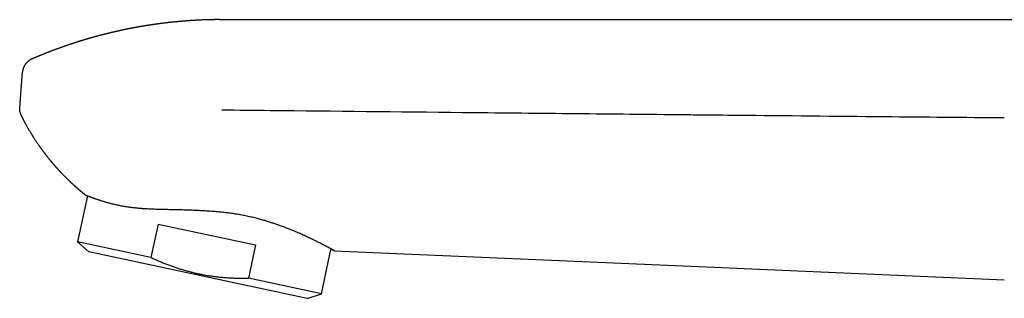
# Model space of a CAD drawing. Header units: millimetres. Extents: x 8 to 609, y 12 to 425.
# Tile 1 of 32: x 29 to 123, y 398 to 425. Entities that reach past the tile are written whole.
import ezdxf

# ---------------------------------------------------------------- set-up
doc = ezdxf.new("R2010")
doc.units = ezdxf.units.MM

msp = doc.modelspace()

# ---------------------------------------------------------------- linework, layer by layer
at = {"color": 7, "linetype": 'Continuous', "lineweight": 30}
for p, q in [((168.74, 424.803), (48.102, 424.803)), ((48.11, 424.796), (48.109, 424.8)), ((28.943, 420.001), (28.939, 419.986)), ((28.637, 416.313), (28.9, 419.744)), ((28.791, 415.527), (28.791, 415.527)), ((28.791, 415.527), (28.791, 415.527)), ((35.151, 407.812), (34.209, 403.378)), ((41.944, 405.086), (41.263, 401.879)), ((41.944, 405.086), (51.326, 403.092)), ((34.209, 403.378), (35.282, 402.413)), ((41.263, 401.879), (34.209, 403.378)), ((51.326, 403.092), (50.645, 399.885)), ((56.312, 397.942), (35.282, 402.413)), ((57.685, 398.389), (58.589, 402.643)), ((58.928, 402.528), (93.219, 401.031)), ((93.219, 401.031), (123.386, 399.714)), ((57.685, 398.389), (50.645, 399.885)), ((56.312, 397.942), (57.685, 398.389))]:
    msp.add_line(p, q, dxfattribs=at)
for points, knots in [([(48.11, 424.802), (48.109, 424.802), (48.092, 424.802), (48.064, 424.802), (48.026, 424.803), (47.989, 424.803), (47.953, 424.804), (47.914, 424.804), (47.878, 424.804), (47.846, 424.805), (47.821, 424.805), (47.8, 424.805), (47.777, 424.805), (47.756, 424.805), (47.737, 424.805), (47.717, 424.805), (47.696, 424.805), (47.676, 424.805), (47.66, 424.805), (47.646, 424.805), (47.631, 424.805), (47.614, 424.805), (47.596, 424.805), (47.578, 424.805), (47.562, 424.805), (47.548, 424.805), (47.533, 424.805), (47.516, 424.805), (47.496, 424.805), (47.479, 424.805), (47.464, 424.805), (47.45, 424.805), (47.434, 424.805), (47.415, 424.805), (47.396, 424.804), (47.378, 424.804), (47.362, 424.804), (47.343, 424.804), (47.321, 424.804), (47.298, 424.804), (47.278, 424.803), (47.259, 424.803), (47.235, 424.803), (47.209, 424.802), (47.182, 424.802), (47.155, 424.802), (47.127, 424.801), (47.102, 424.801), (47.082, 424.801), (47.064, 424.8), (47.047, 424.8), (47.027, 424.8), (47.006, 424.799), (46.987, 424.799), (46.972, 424.799), (46.957, 424.798), (46.94, 424.798), (46.917, 424.797), (46.889, 424.797), (46.856, 424.796), (46.823, 424.795), (46.788, 424.794), (46.754, 424.793), (46.725, 424.793), (46.701, 424.792), (46.68, 424.791), (46.658, 424.791), (46.638, 424.79), (46.621, 424.79), (46.601, 424.789), (46.58, 424.788), (46.553, 424.788), (46.521, 424.786), (46.486, 424.785), (46.447, 424.784), (46.411, 424.783), (46.373, 424.781), (46.337, 424.78), (46.307, 424.779), (46.283, 424.778), (46.267, 424.777), (46.25, 424.776), (46.233, 424.776), (46.217, 424.775), (46.202, 424.774), (46.184, 424.774), (46.165, 424.773), (46.146, 424.772), (46.13, 424.771), (46.115, 424.771), (46.094, 424.77), (46.072, 424.769), (46.051, 424.768), (46.032, 424.767), (46.012, 424.766), (45.989, 424.765), (45.965, 424.764), (45.946, 424.763), (45.929, 424.762), (45.914, 424.761), (45.892, 424.76), (45.866, 424.759), (45.835, 424.757), (45.804, 424.756), (45.773, 424.754), (45.743, 424.752), (45.716, 424.751), (45.693, 424.75), (45.673, 424.749), (45.65, 424.747), (45.627, 424.746), (45.605, 424.745), (45.588, 424.744), (45.573, 424.743), (45.557, 424.742), (45.536, 424.741), (45.513, 424.739), (45.49, 424.738), (45.47, 424.737), (45.451, 424.736), (45.431, 424.734), (45.41, 424.733), (45.391, 424.732), (45.366, 424.73), (45.329, 424.728), (45.283, 424.725), (45.234, 424.722), (45.189, 424.719), (45.138, 424.716), (45.092, 424.712), (45.04, 424.709), (44.991, 424.705), (44.937, 424.702), (44.887, 424.698), (44.846, 424.695), (44.816, 424.693), (44.795, 424.691), (44.776, 424.69), (44.76, 424.688), (44.742, 424.687), (44.723, 424.686), (44.704, 424.684), (44.688, 424.683), (44.675, 424.682), (44.663, 424.681), (44.651, 424.68), (44.633, 424.679), (44.612, 424.677), (44.592, 424.675), (44.575, 424.674), (44.559, 424.673), (44.539, 424.671), (44.518, 424.67), (44.499, 424.668), (44.483, 424.667), (44.467, 424.665), (44.449, 424.664), (44.428, 424.662), (44.406, 424.66), (44.384, 424.659), (44.362, 424.657), (44.339, 424.655), (44.315, 424.653), (44.292, 424.651), (44.258, 424.648), (44.215, 424.644), (44.161, 424.639), (44.108, 424.635), (44.055, 424.63), (44.002, 424.625), (43.949, 424.62), (43.897, 424.616), (43.847, 424.611), (43.798, 424.606), (43.749, 424.602), (43.7, 424.597), (43.651, 424.592), (43.609, 424.588), (43.572, 424.584), (43.542, 424.581), (43.514, 424.578), (43.487, 424.576), (43.46, 424.573), (43.434, 424.57), (43.41, 424.568), (43.387, 424.565), (43.363, 424.563), (43.339, 424.561), (43.316, 424.558), (43.289, 424.555), (43.258, 424.552), (43.227, 424.549), (43.2, 424.546), (43.177, 424.543), (43.155, 424.541), (43.131, 424.538), (43.103, 424.535), (43.072, 424.532), (43.04, 424.528), (43.01, 424.525), (42.979, 424.522), (42.949, 424.518), (42.918, 424.515), (42.887, 424.511), (42.856, 424.508), (42.825, 424.504), (42.793, 424.501), (42.762, 424.497), (42.732, 424.493), (42.703, 424.49), (42.675, 424.487), (42.647, 424.483), (42.619, 424.48), (42.591, 424.477), (42.563, 424.473), (42.532, 424.47), (42.498, 424.465), (42.458, 424.461), (42.422, 424.456), (42.384, 424.451), (42.346, 424.447), (42.314, 424.443), (42.287, 424.439), (42.265, 424.436), (42.241, 424.433), (42.219, 424.43), (42.198, 424.428), (42.176, 424.425), (42.152, 424.422), (42.122, 424.418), (42.084, 424.413), (42.041, 424.407), (41.994, 424.401), (41.95, 424.395), (41.903, 424.389), (41.86, 424.383), (41.813, 424.376), (41.769, 424.37), (41.723, 424.364), (41.679, 424.358), (41.632, 424.351), (41.588, 424.345), (41.542, 424.338), (41.503, 424.333), (41.466, 424.327), (41.435, 424.323), (41.404, 424.318), (41.373, 424.314), (41.342, 424.309), (41.311, 424.304), (41.28, 424.3), (41.246, 424.295), (41.204, 424.288), (41.16, 424.282), (41.114, 424.274), (41.07, 424.268), (41.023, 424.261), (40.98, 424.254), (40.939, 424.247), (40.903, 424.242), (40.873, 424.237), (40.841, 424.232), (40.811, 424.227), (40.78, 424.222), (40.749, 424.217), (40.718, 424.212), (40.686, 424.207), (40.652, 424.201), (40.617, 424.195), (40.581, 424.189), (40.547, 424.184), (40.511, 424.178), (40.476, 424.172), (40.446, 424.167), (40.422, 424.163), (40.406, 424.16), (40.387, 424.157), (40.368, 424.153), (40.349, 424.15), (40.331, 424.147), (40.312, 424.144), (40.29, 424.14), (40.268, 424.136), (40.248, 424.133), (40.229, 424.129), (40.209, 424.126), (40.187, 424.122), (40.168, 424.119), (40.15, 424.116), (40.131, 424.112), (40.11, 424.109), (40.09, 424.105), (40.071, 424.102), (40.053, 424.099), (40.034, 424.095), (40.012, 424.091), (39.992, 424.088), (39.974, 424.084), (39.955, 424.081), (39.93, 424.076), (39.9, 424.071), (39.864, 424.064), (39.828, 424.058), (39.79, 424.051), (39.753, 424.044), (39.717, 424.037), (39.682, 424.031), (39.648, 424.024), (39.612, 424.018), (39.577, 424.011), (39.543, 424.005), (39.507, 423.998), (39.473, 423.991), (39.439, 423.985), (39.406, 423.978), (39.374, 423.972), (39.341, 423.966), (39.31, 423.96), (39.278, 423.953), (39.246, 423.947), (39.215, 423.941), (39.185, 423.935), (39.154, 423.929), (39.124, 423.923), (39.093, 423.917), (39.062, 423.911), (39.032, 423.905), (39.001, 423.898), (38.969, 423.892), (38.937, 423.885), (38.905, 423.879), (38.873, 423.872), (38.841, 423.866), (38.805, 423.858), (38.767, 423.85), (38.722, 423.841), (38.681, 423.832), (38.637, 423.823), (38.596, 423.814), (38.551, 423.805), (38.51, 423.796), (38.457, 423.785), (38.395, 423.771), (38.322, 423.756), (38.251, 423.74), (38.178, 423.724), (38.101, 423.707), (38.019, 423.688), (37.939, 423.67), (37.866, 423.654), (37.8, 423.639), (37.733, 423.623), (37.666, 423.608), (37.601, 423.592), (37.533, 423.576), (37.466, 423.561), (37.398, 423.544), (37.332, 423.528), (37.265, 423.512), (37.199, 423.496), (37.132, 423.48), (37.067, 423.464), (37.009, 423.449), (36.96, 423.437), (36.915, 423.426), (36.873, 423.415), (36.828, 423.404), (36.786, 423.394), (36.741, 423.382), (36.7, 423.372), (36.658, 423.361), (36.621, 423.351), (36.584, 423.342), (36.549, 423.333), (36.512, 423.323), (36.479, 423.315), (36.451, 423.307), (36.428, 423.301), (36.404, 423.295), (36.379, 423.288), (36.354, 423.282), (36.33, 423.275), (36.305, 423.269), (36.28, 423.262), (36.257, 423.256), (36.233, 423.25), (36.209, 423.243), (36.184, 423.236), (36.159, 423.23), (36.136, 423.224), (36.114, 423.218), (36.095, 423.212), (36.077, 423.208), (36.059, 423.203), (36.038, 423.197), (36.018, 423.192), (36, 423.187), (35.982, 423.182), (35.963, 423.177), (35.942, 423.171), (35.923, 423.166), (35.906, 423.161), (35.887, 423.156), (35.867, 423.15), (35.848, 423.145), (35.83, 423.14), (35.812, 423.135), (35.792, 423.129), (35.771, 423.124), (35.75, 423.118), (35.73, 423.112), (35.708, 423.106), (35.677, 423.097), (35.637, 423.086), (35.591, 423.073), (35.543, 423.059), (35.496, 423.046), (35.448, 423.033), (35.405, 423.02), (35.365, 423.009), (35.328, 422.998), (35.293, 422.988), (35.26, 422.978), (35.227, 422.968), (35.19, 422.958), (35.156, 422.948), (35.128, 422.94), (35.109, 422.934), (35.089, 422.928), (35.067, 422.922), (35.046, 422.915), (35.026, 422.909), (35.005, 422.903), (34.983, 422.897), (34.962, 422.89), (34.942, 422.884), (34.922, 422.878), (34.9, 422.872), (34.878, 422.865), (34.858, 422.859), (34.838, 422.853), (34.816, 422.847), (34.796, 422.84), (34.778, 422.835), (34.761, 422.83), (34.741, 422.824), (34.719, 422.817), (34.699, 422.811), (34.668, 422.801), (34.627, 422.789), (34.575, 422.773), (34.525, 422.758), (34.473, 422.741), (34.422, 422.726), (34.37, 422.709), (34.321, 422.694), (34.275, 422.68), (34.235, 422.667), (34.195, 422.654), (34.155, 422.641), (34.114, 422.628), (34.075, 422.616), (34.032, 422.602), (33.991, 422.589), (33.946, 422.574), (33.905, 422.561), (33.862, 422.547), (33.821, 422.534), (33.777, 422.519), (33.738, 422.506), (33.699, 422.493), (33.663, 422.482), (33.63, 422.471), (33.596, 422.459), (33.564, 422.449), (33.53, 422.438), (33.499, 422.427), (33.469, 422.417), (33.439, 422.407), (33.41, 422.397), (33.378, 422.386), (33.345, 422.375), (33.311, 422.364), (33.276, 422.351), (33.24, 422.339), (33.204, 422.327), (33.168, 422.315), (33.131, 422.302), (33.092, 422.288), (33.054, 422.275), (33.015, 422.262), (32.975, 422.248), (32.933, 422.233), (32.89, 422.218), (32.849, 422.204), (32.808, 422.189), (32.774, 422.177), (32.747, 422.168), (32.727, 422.16), (32.707, 422.153), (32.685, 422.146), (32.664, 422.138), (32.644, 422.131), (32.624, 422.124), (32.602, 422.116), (32.581, 422.108), (32.561, 422.101), (32.542, 422.094), (32.52, 422.086), (32.499, 422.079), (32.479, 422.072), (32.459, 422.064), (32.438, 422.057), (32.418, 422.05), (32.401, 422.043), (32.383, 422.037), (32.364, 422.03), (32.344, 422.023), (32.326, 422.016), (32.302, 422.007), (32.272, 421.996), (32.236, 421.983), (32.196, 421.968), (32.153, 421.952), (32.111, 421.937), (32.07, 421.922), (32.029, 421.906), (31.985, 421.89), (31.939, 421.873), (31.894, 421.856), (31.847, 421.838), (31.803, 421.821), (31.759, 421.805), (31.719, 421.789), (31.677, 421.773), (31.636, 421.758), (31.594, 421.741), (31.554, 421.726), (31.511, 421.709), (31.471, 421.694), (31.431, 421.678), (31.395, 421.664), (31.359, 421.65), (31.325, 421.637), (31.293, 421.624), (31.26, 421.612), (31.229, 421.599), (31.195, 421.586), (31.162, 421.573), (31.126, 421.559), (31.088, 421.544), (31.05, 421.528), (31.013, 421.513), (30.977, 421.499), (30.934, 421.482), (30.888, 421.464), (30.84, 421.444), (30.798, 421.427), (30.753, 421.409), (30.709, 421.391), (30.661, 421.371), (30.611, 421.351), (30.559, 421.329), (30.508, 421.308), (30.46, 421.288), (30.419, 421.271), (30.379, 421.254), (30.341, 421.238), (30.301, 421.222), (30.263, 421.206), (30.229, 421.191), (30.195, 421.177), (30.165, 421.164), (30.138, 421.153), (30.116, 421.144), (30.095, 421.134), (30.073, 421.125), (30.052, 421.116), (30.034, 421.108), (30.016, 421.101), (29.996, 421.092), (29.975, 421.083), (29.954, 421.074), (29.932, 421.065), (29.908, 421.054), (29.884, 421.044), (29.861, 421.034), (29.84, 421.025), (29.821, 421.017), (29.808, 421.011), (29.801, 421.008), (29.8, 421.007)], [0, 0, 0, 0, 0.000209, 0.002698, 0.004397, 0.006262, 0.008569, 0.010172, 0.012435, 0.014372, 0.015253, 0.016394, 0.017757, 0.018879, 0.019823, 0.02076, 0.02207, 0.023087, 0.023938, 0.024684, 0.02537, 0.026253, 0.027359, 0.028339, 0.029135, 0.029847, 0.030551, 0.031519, 0.032668, 0.033592, 0.034309, 0.035022, 0.035817, 0.036915, 0.038049, 0.03888, 0.039692, 0.04062, 0.041944, 0.043288, 0.044202, 0.045156, 0.046301, 0.048081, 0.049295, 0.050663, 0.05239, 0.053631, 0.054707, 0.055626, 0.056426, 0.057486, 0.058772, 0.059735, 0.060509, 0.061207, 0.06209, 0.063253, 0.06494, 0.066494, 0.068576, 0.070178, 0.072136, 0.073952, 0.074806, 0.075976, 0.077351, 0.078317, 0.079165, 0.080117, 0.081421, 0.082625, 0.084362, 0.086522, 0.088264, 0.090596, 0.09233, 0.094256, 0.096409, 0.097137, 0.098024, 0.098972, 0.099923, 0.10075, 0.101438, 0.102333, 0.103572, 0.104568, 0.105342, 0.106115, 0.107061, 0.108585, 0.109621, 0.110495, 0.111539, 0.112913, 0.114192, 0.115262, 0.116103, 0.116816, 0.117635, 0.119608, 0.120994, 0.122665, 0.124531, 0.126005, 0.127484, 0.12873, 0.129717, 0.130762, 0.132337, 0.133415, 0.134227, 0.134983, 0.135824, 0.136891, 0.138269, 0.139506, 0.140484, 0.141528, 0.142534, 0.143755, 0.14478, 0.14553, 0.147819, 0.150614, 0.15286, 0.155717, 0.157849, 0.160852, 0.163076, 0.166231, 0.168632, 0.171707, 0.174144, 0.175255, 0.176482, 0.177463, 0.178259, 0.179124, 0.180242, 0.1813, 0.182167, 0.182807, 0.183407, 0.184025, 0.184859, 0.186221, 0.187306, 0.188122, 0.18891, 0.189951, 0.19124, 0.192239, 0.193064, 0.19382, 0.194758, 0.195922, 0.197222, 0.198291, 0.199335, 0.200732, 0.202013, 0.203179, 0.204356, 0.207464, 0.21005, 0.213075, 0.215784, 0.218617, 0.221541, 0.224241, 0.226974, 0.229476, 0.232149, 0.234729, 0.237338, 0.239979, 0.241466, 0.243244, 0.244804, 0.246049, 0.24757, 0.249095, 0.250238, 0.251363, 0.252782, 0.254092, 0.255155, 0.256566, 0.25842, 0.260097, 0.26151, 0.262754, 0.263869, 0.265034, 0.266512, 0.268354, 0.270092, 0.271577, 0.273204, 0.275069, 0.276439, 0.278156, 0.279997, 0.281394, 0.283196, 0.284993, 0.286392, 0.288037, 0.289676, 0.290922, 0.292462, 0.294182, 0.295474, 0.296909, 0.299196, 0.300922, 0.303192, 0.305063, 0.307068, 0.309252, 0.310217, 0.311395, 0.312807, 0.314014, 0.31498, 0.316141, 0.31755, 0.318773, 0.320941, 0.323618, 0.325792, 0.328462, 0.330642, 0.333304, 0.335492, 0.338144, 0.34034, 0.342982, 0.345188, 0.347818, 0.350035, 0.352652, 0.354069, 0.355972, 0.357609, 0.359062, 0.360989, 0.362557, 0.364062, 0.365995, 0.368139, 0.370834, 0.372971, 0.37567, 0.377801, 0.380505, 0.382631, 0.384498, 0.386189, 0.387608, 0.389513, 0.391132, 0.392593, 0.394519, 0.396066, 0.397849, 0.399994, 0.401605, 0.40372, 0.405558, 0.407318, 0.409471, 0.41032, 0.41113, 0.412137, 0.413302, 0.414329, 0.415158, 0.416155, 0.417428, 0.418741, 0.419781, 0.420659, 0.421766, 0.423028, 0.424095, 0.424953, 0.425923, 0.427119, 0.428291, 0.429237, 0.430108, 0.431202, 0.432467, 0.433548, 0.434413, 0.435392, 0.436608, 0.438576, 0.440225, 0.442402, 0.44434, 0.446418, 0.448443, 0.450059, 0.452222, 0.45393, 0.45582, 0.457886, 0.4595, 0.461658, 0.463374, 0.465066, 0.467028, 0.46849, 0.470349, 0.47218, 0.473649, 0.475533, 0.477163, 0.478607, 0.480524, 0.48208, 0.483591, 0.485518, 0.487, 0.488678, 0.490656, 0.492129, 0.493976, 0.49583, 0.4973, 0.499914, 0.501945, 0.504551, 0.506589, 0.509184, 0.511231, 0.513812, 0.515872, 0.51991, 0.523912, 0.527767, 0.531519, 0.535746, 0.540353, 0.544977, 0.548657, 0.552279, 0.555854, 0.559538, 0.563185, 0.566595, 0.570649, 0.57406, 0.577794, 0.581446, 0.585006, 0.588714, 0.592386, 0.595584, 0.598291, 0.600412, 0.60302, 0.605153, 0.607738, 0.609874, 0.61255, 0.614556, 0.616811, 0.618526, 0.620684, 0.62265, 0.624524, 0.626069, 0.62729, 0.628417, 0.629903, 0.631392, 0.632533, 0.633917, 0.635459, 0.636676, 0.637803, 0.639289, 0.640773, 0.641911, 0.643297, 0.644551, 0.645611, 0.646463, 0.647453, 0.648675, 0.649841, 0.65077, 0.651653, 0.652769, 0.654013, 0.655047, 0.655892, 0.65688, 0.658086, 0.659217, 0.660121, 0.661015, 0.662162, 0.663452, 0.664551, 0.665535, 0.666791, 0.66822, 0.670637, 0.673403, 0.675887, 0.678575, 0.681132, 0.683778, 0.685794, 0.687767, 0.689905, 0.691564, 0.693322, 0.695363, 0.697667, 0.69897, 0.69991, 0.700916, 0.702247, 0.703519, 0.704509, 0.705571, 0.706908, 0.708166, 0.709146, 0.710208, 0.71155, 0.71281, 0.71379, 0.714855, 0.716197, 0.717336, 0.718241, 0.71914, 0.720293, 0.721579, 0.722695, 0.723723, 0.726709, 0.729446, 0.732373, 0.735141, 0.738146, 0.740746, 0.743919, 0.746305, 0.74838, 0.750691, 0.752947, 0.755106, 0.757495, 0.759481, 0.762233, 0.76439, 0.766977, 0.76909, 0.771709, 0.773789, 0.776396, 0.778308, 0.780356, 0.782334, 0.783933, 0.786043, 0.787687, 0.789575, 0.791356, 0.792721, 0.794546, 0.796333, 0.797969, 0.800143, 0.802017, 0.803964, 0.806102, 0.80812, 0.810077, 0.812329, 0.814621, 0.816564, 0.818918, 0.82137, 0.823639, 0.826149, 0.828309, 0.830549, 0.831877, 0.832891, 0.83393, 0.835258, 0.836545, 0.837546, 0.838593, 0.839928, 0.841213, 0.842208, 0.843252, 0.844581, 0.845858, 0.846855, 0.84791, 0.849248, 0.850406, 0.851331, 0.852214, 0.853324, 0.854557, 0.855585, 0.856435, 0.858669, 0.860622, 0.862645, 0.865446, 0.867841, 0.869894, 0.872358, 0.874827, 0.877428, 0.880086, 0.882603, 0.885327, 0.887599, 0.890096, 0.892208, 0.894813, 0.896937, 0.899515, 0.901662, 0.904208, 0.906363, 0.908493, 0.910359, 0.91248, 0.914255, 0.915966, 0.918053, 0.919625, 0.921743, 0.92368, 0.925819, 0.928195, 0.930267, 0.932248, 0.934324, 0.937671, 0.940001, 0.942681, 0.944914, 0.947667, 0.950238, 0.953158, 0.956273, 0.959232, 0.961872, 0.964675, 0.966336, 0.968701, 0.971252, 0.973272, 0.975266, 0.977099, 0.979101, 0.980494, 0.981707, 0.982886, 0.984217, 0.985497, 0.98649, 0.987436, 0.988621, 0.989881, 0.991073, 0.992281, 0.993661, 0.9952, 0.996574, 0.99766, 0.998764, 0.999824, 1, 1, 1, 1]), ([(29.8, 421.007), (29.799, 421.007), (29.783, 421), (29.752, 420.986), (29.709, 420.964), (29.666, 420.941), (29.625, 420.918), (29.584, 420.892), (29.544, 420.865), (29.502, 420.835), (29.461, 420.803), (29.419, 420.768), (29.378, 420.732), (29.337, 420.693), (29.298, 420.652), (29.263, 420.613), (29.233, 420.577), (29.205, 420.541), (29.175, 420.501), (29.144, 420.456), (29.115, 420.41), (29.088, 420.364), (29.062, 420.316), (29.039, 420.269), (29.017, 420.221), (28.998, 420.173), (28.98, 420.125), (28.969, 420.092), (28.964, 420.074), (28.963, 420.072)], [0, 0, 0, 0, 0.00305, 0.041945, 0.081899, 0.118496, 0.155674, 0.193334, 0.231387, 0.269755, 0.312759, 0.351586, 0.3948, 0.43813, 0.481422, 0.524643, 0.556872, 0.587719, 0.62982, 0.671705, 0.713358, 0.754763, 0.795895, 0.836721, 0.877191, 0.917235, 0.956755, 0.995615, 1, 1, 1, 1]), ([(28.963, 420.072), (28.963, 420.072), (28.956, 420.05), (28.943, 420.004), (28.927, 419.934), (28.914, 419.864), (28.905, 419.8), (28.902, 419.76), (28.9, 419.744)], [0, 0, 0, 0, 0.000392, 0.212553, 0.424713, 0.638813, 0.852913, 1, 1, 1, 1]), ([(28.669, 415.878), (28.666, 415.888), (28.645, 415.964), (28.631, 416.11), (28.635, 416.245), (28.637, 416.313)], [0, 0, 0, 0, 0.075127, 0.537564, 1, 1, 1, 1]), ([(48.081, 416.114), (48.091, 416.114), (48.487, 416.11), (50.424, 416.089), (58.517, 416.004), (69.696, 415.887), (82.805, 415.753), (89.748, 415.684), (93.219, 415.649)], [0, 0, 0, 0, 0.000658, 0.026274, 0.128734, 0.538577, 0.769289, 1, 1, 1, 1]), ([(28.667, 415.877), (28.668, 415.876), (28.671, 415.858), (28.68, 415.823), (28.693, 415.774), (28.709, 415.725), (28.726, 415.676), (28.745, 415.628), (28.765, 415.58), (28.78, 415.547), (28.789, 415.53), (28.79, 415.528)], [0, 0, 0, 0, 0.012544, 0.149886, 0.287992, 0.426632, 0.565653, 0.704949, 0.844451, 0.984107, 1, 1, 1, 1]), ([(28.791, 415.527), (28.793, 415.523), (28.801, 415.506), (28.816, 415.478), (28.833, 415.443), (28.851, 415.408), (28.877, 415.357), (28.911, 415.291), (28.953, 415.21), (28.996, 415.128), (29.035, 415.054), (29.069, 414.99), (29.099, 414.934), (29.128, 414.88), (29.157, 414.827), (29.184, 414.777), (29.21, 414.73), (29.234, 414.686), (29.258, 414.642), (29.283, 414.598), (29.307, 414.553), (29.332, 414.509), (29.371, 414.44), (29.425, 414.346), (29.493, 414.227), (29.562, 414.111), (29.63, 413.997), (29.687, 413.901), (29.735, 413.823), (29.773, 413.761), (29.811, 413.699), (29.85, 413.638), (29.887, 413.577), (29.926, 413.516), (29.974, 413.44), (30.033, 413.348), (30.101, 413.243), (30.167, 413.143), (30.23, 413.047), (30.294, 412.952), (30.362, 412.852), (30.421, 412.765), (30.469, 412.697), (30.502, 412.649), (30.534, 412.603), (30.567, 412.557), (30.602, 412.507), (30.642, 412.452), (30.683, 412.394), (30.724, 412.337), (30.763, 412.283), (30.796, 412.237), (30.826, 412.197), (30.852, 412.161), (30.879, 412.125), (30.906, 412.089), (30.933, 412.052), (30.961, 412.015), (30.991, 411.975), (31.018, 411.94), (31.044, 411.906), (31.068, 411.873), (31.095, 411.839), (31.122, 411.803), (31.149, 411.768), (31.176, 411.733), (31.204, 411.697), (31.234, 411.659), (31.267, 411.617), (31.3, 411.575), (31.335, 411.53), (31.373, 411.483), (31.411, 411.436), (31.446, 411.393), (31.478, 411.353), (31.506, 411.318), (31.533, 411.285), (31.558, 411.255), (31.584, 411.223), (31.61, 411.191), (31.634, 411.162), (31.656, 411.136), (31.678, 411.11), (31.701, 411.083), (31.725, 411.053), (31.753, 411.021), (31.781, 410.987), (31.809, 410.955), (31.833, 410.927), (31.854, 410.903), (31.873, 410.88), (31.892, 410.857), (31.913, 410.834), (31.934, 410.809), (31.957, 410.783), (31.981, 410.755), (32.004, 410.729), (32.026, 410.704), (32.046, 410.681), (32.065, 410.66), (32.084, 410.638), (32.105, 410.614), (32.127, 410.589), (32.152, 410.561), (32.179, 410.531), (32.205, 410.502), (32.231, 410.474), (32.254, 410.448), (32.276, 410.423), (32.299, 410.399), (32.321, 410.374), (32.346, 410.347), (32.369, 410.321), (32.393, 410.295), (32.416, 410.27), (32.441, 410.243), (32.466, 410.217), (32.491, 410.189), (32.517, 410.161), (32.543, 410.134), (32.566, 410.11), (32.586, 410.088), (32.606, 410.067), (32.626, 410.046), (32.648, 410.023), (32.672, 409.997), (32.697, 409.971), (32.721, 409.946), (32.743, 409.923), (32.765, 409.901), (32.786, 409.878), (32.811, 409.853), (32.838, 409.825), (32.866, 409.797), (32.891, 409.77), (32.914, 409.747), (32.935, 409.726), (32.958, 409.703), (32.983, 409.677), (33.011, 409.649), (33.039, 409.621), (33.064, 409.596), (33.086, 409.574), (33.108, 409.552), (33.133, 409.528), (33.16, 409.5), (33.19, 409.471), (33.219, 409.443), (33.244, 409.419), (33.267, 409.396), (33.292, 409.372), (33.319, 409.346), (33.35, 409.316), (33.38, 409.287), (33.408, 409.26), (33.433, 409.237), (33.456, 409.215), (33.48, 409.192), (33.507, 409.166), (33.537, 409.139), (33.566, 409.111), (33.593, 409.087), (33.617, 409.064), (33.64, 409.043), (33.663, 409.021), (33.69, 408.997), (33.718, 408.971), (33.747, 408.944), (33.774, 408.92), (33.795, 408.9), (33.812, 408.885), (33.827, 408.871), (33.845, 408.856), (33.864, 408.838), (33.883, 408.822), (33.899, 408.807), (33.913, 408.794), (33.927, 408.782), (33.941, 408.769), (33.956, 408.755), (33.974, 408.74), (33.991, 408.724), (34.008, 408.71), (34.021, 408.697), (34.034, 408.686), (34.048, 408.674), (34.064, 408.66), (34.082, 408.644), (34.102, 408.626), (34.122, 408.609), (34.141, 408.591), (34.159, 408.576), (34.177, 408.56), (34.195, 408.544), (34.221, 408.522), (34.254, 408.493), (34.29, 408.462), (34.322, 408.434), (34.355, 408.406), (34.389, 408.377), (34.424, 408.347), (34.459, 408.317), (34.487, 408.293), (34.51, 408.274), (34.524, 408.263), (34.537, 408.252), (34.552, 408.239), (34.568, 408.225), (34.586, 408.211), (34.602, 408.197), (34.616, 408.185), (34.628, 408.175), (34.64, 408.165), (34.654, 408.154), (34.67, 408.141), (34.686, 408.127), (34.702, 408.115), (34.72, 408.099), (34.747, 408.077), (34.782, 408.049), (34.818, 408.02), (34.853, 407.991), (34.889, 407.962), (34.926, 407.933), (34.955, 407.91), (34.979, 407.89), (34.998, 407.875), (35.011, 407.865), (35.016, 407.861)], [0, 0, 0, 0, 0.001608, 0.005687, 0.009479, 0.013392, 0.017461, 0.026603, 0.035816, 0.045074, 0.054475, 0.060836, 0.067138, 0.073373, 0.079522, 0.085199, 0.090657, 0.095439, 0.100546, 0.105665, 0.110765, 0.115849, 0.12092, 0.134701, 0.14844, 0.162168, 0.175336, 0.188448, 0.195782, 0.203087, 0.210363, 0.217607, 0.224822, 0.231904, 0.239284, 0.252044, 0.264865, 0.276792, 0.288136, 0.299421, 0.31151, 0.32445, 0.331015, 0.336643, 0.342162, 0.347678, 0.353718, 0.36047, 0.368334, 0.375159, 0.381703, 0.388177, 0.392325, 0.396879, 0.401454, 0.405996, 0.410244, 0.415251, 0.420153, 0.425065, 0.428809, 0.432878, 0.43733, 0.44186, 0.44639, 0.450866, 0.454961, 0.460238, 0.465532, 0.47079, 0.476338, 0.482812, 0.489172, 0.494488, 0.499466, 0.504478, 0.508091, 0.512177, 0.516407, 0.520635, 0.524393, 0.527683, 0.530948, 0.534557, 0.538339, 0.542596, 0.547238, 0.551824, 0.555346, 0.558411, 0.561377, 0.56434, 0.567351, 0.570626, 0.574237, 0.577926, 0.581585, 0.584942, 0.587761, 0.590692, 0.593624, 0.596624, 0.599985, 0.60389, 0.607812, 0.612153, 0.615786, 0.619203, 0.622684, 0.625735, 0.629151, 0.632878, 0.636582, 0.639751, 0.643405, 0.64696, 0.650734, 0.654314, 0.658309, 0.662186, 0.665477, 0.668429, 0.671287, 0.674082, 0.677187, 0.680838, 0.684633, 0.68809, 0.691299, 0.694311, 0.697335, 0.700772, 0.704782, 0.709023, 0.712828, 0.715869, 0.718831, 0.721874, 0.725509, 0.729644, 0.733755, 0.737348, 0.740384, 0.743376, 0.746639, 0.750698, 0.755154, 0.759226, 0.762655, 0.7658, 0.769113, 0.77289, 0.777331, 0.781863, 0.785634, 0.788952, 0.792018, 0.795289, 0.799067, 0.8033, 0.807521, 0.811109, 0.814303, 0.817406, 0.820587, 0.824102, 0.828174, 0.832333, 0.836016, 0.839087, 0.840891, 0.842898, 0.845241, 0.848065, 0.850716, 0.852738, 0.854579, 0.85646, 0.858322, 0.860398, 0.862734, 0.86531, 0.867554, 0.869286, 0.87086, 0.8727, 0.874767, 0.877177, 0.879919, 0.882843, 0.885313, 0.887751, 0.89005, 0.892368, 0.894966, 0.900475, 0.905528, 0.909302, 0.913339, 0.91847, 0.922964, 0.927122, 0.932339, 0.934386, 0.936026, 0.937717, 0.939652, 0.941845, 0.9443, 0.946558, 0.948322, 0.949743, 0.951286, 0.953002, 0.955079, 0.957469, 0.959538, 0.961127, 0.964688, 0.970136, 0.974751, 0.978454, 0.98401, 0.988632, 0.992613, 0.995236, 0.997949, 1, 1, 1, 1]), ([(93.219, 415.649), (93.515, 415.646), (94.995, 415.631), (101.209, 415.57), (110.969, 415.475), (119.545, 415.396), (123.386, 415.36)], [0, 0, 0, 0, 0.0294288, 0.147144, 0.618005, 1, 1, 1, 1]), ([(48.079, 406.239), (48.007, 406.246), (47.864, 406.261), (47.647, 406.28), (47.393, 406.301), (47.103, 406.324), (46.776, 406.347), (46.448, 406.368), (46.156, 406.385), (45.901, 406.399), (45.682, 406.41), (45.459, 406.42), (45.23, 406.429), (44.997, 406.437), (44.764, 406.445), (44.532, 406.452), (44.3, 406.458), (44.077, 406.464), (43.862, 406.469), (43.656, 406.473), (43.451, 406.478), (43.228, 406.483), (42.988, 406.488), (42.731, 406.493), (42.476, 406.499), (42.223, 406.506), (41.972, 406.513), (41.73, 406.521), (41.496, 406.53), (41.271, 406.54), (41.048, 406.551), (40.828, 406.563), (40.61, 406.577), (40.417, 406.591), (40.248, 406.604), (40.103, 406.617), (39.959, 406.63), (39.806, 406.645), (39.645, 406.662), (39.476, 406.682), (39.309, 406.703), (39.145, 406.725), (38.984, 406.749), (38.81, 406.776), (38.624, 406.807), (38.429, 406.842), (38.238, 406.878), (38.055, 406.916), (37.88, 406.954), (37.713, 406.992), (37.551, 407.031), (37.399, 407.07), (37.258, 407.107), (37.126, 407.143), (36.998, 407.179), (36.859, 407.219), (36.711, 407.263), (36.557, 407.311), (36.41, 407.358), (36.269, 407.404), (36.136, 407.449), (36.02, 407.489), (35.92, 407.525), (35.834, 407.556), (35.752, 407.586), (35.665, 407.618), (35.575, 407.651), (35.485, 407.685), (35.404, 407.715), (35.332, 407.743), (35.267, 407.768), (35.211, 407.789), (35.162, 407.808), (35.122, 407.823), (35.087, 407.836), (35.059, 407.846), (35.038, 407.854), (35.023, 407.859), (35.016, 407.861), (35.016, 407.861), (35.016, 407.861)], [0, 0, 0, 0, 0.010836, 0.021675, 0.032513, 0.048843, 0.065174, 0.081573, 0.097972, 0.108935, 0.119899, 0.130862, 0.142656, 0.154451, 0.166245, 0.178079, 0.189913, 0.201747, 0.212415, 0.223082, 0.233761, 0.24444, 0.258067, 0.271695, 0.285321, 0.299011, 0.312702, 0.326392, 0.339046, 0.351701, 0.364355, 0.377059, 0.389766, 0.40247, 0.411267, 0.420064, 0.428869, 0.437675, 0.448415, 0.459156, 0.469896, 0.480673, 0.491451, 0.502228, 0.516108, 0.529987, 0.5439, 0.557814, 0.571014, 0.584213, 0.597441, 0.610669, 0.622374, 0.63408, 0.645802, 0.657525, 0.67324, 0.688958, 0.704673, 0.720483, 0.736295, 0.752105, 0.764032, 0.775959, 0.787905, 0.799851, 0.816104, 0.832368, 0.848008, 0.863649, 0.879331, 0.895013, 0.909401, 0.923789, 0.938208, 0.952627, 0.966175, 0.979724, 0.993309, 1, 1, 1, 1]), ([(40.399, 406.592), (40.415, 406.591), (40.448, 406.588), (40.481, 406.586), (40.501, 406.584), (40.505, 406.584)], [0, 0, 0, 0, 0.409812, 0.876727, 1, 1, 1, 1]), ([(58.928, 402.528), (58.928, 402.528), (58.928, 402.528), (58.924, 402.53), (58.919, 402.533), (58.909, 402.539), (58.892, 402.548), (58.864, 402.563), (58.829, 402.582), (58.789, 402.604), (58.744, 402.629), (58.696, 402.655), (58.643, 402.684), (58.585, 402.715), (58.524, 402.748), (58.458, 402.784), (58.388, 402.821), (58.313, 402.861), (58.235, 402.903), (58.15, 402.948), (58.056, 402.997), (57.953, 403.051), (57.844, 403.108), (57.733, 403.165), (57.622, 403.222), (57.511, 403.279), (57.395, 403.337), (57.275, 403.398), (57.15, 403.46), (57.027, 403.521), (56.905, 403.58), (56.785, 403.639), (56.661, 403.698), (56.545, 403.754), (56.435, 403.805), (56.333, 403.853), (56.229, 403.901), (56.095, 403.963), (55.927, 404.04), (55.723, 404.131), (55.513, 404.223), (55.307, 404.312), (55.107, 404.397), (54.913, 404.477), (54.714, 404.558), (54.515, 404.638), (54.316, 404.716), (54.116, 404.792), (53.913, 404.868), (53.729, 404.935), (53.565, 404.994), (53.422, 405.044), (53.278, 405.094), (53.122, 405.147), (52.953, 405.203), (52.771, 405.262), (52.586, 405.32), (52.4, 405.377), (52.211, 405.433), (52.002, 405.494), (51.772, 405.558), (51.52, 405.626), (51.265, 405.691), (51.011, 405.753), (50.759, 405.811), (50.509, 405.866), (50.256, 405.918), (50.008, 405.967), (49.766, 406.011), (49.529, 406.051), (49.292, 406.089), (49.052, 406.124), (48.811, 406.156), (48.568, 406.186), (48.324, 406.214), (48.161, 406.231), (48.08, 406.239)], [0, 0, 0, 0, 0.009342, 0.018683, 0.028033, 0.037383, 0.054492, 0.071601, 0.08876, 0.105919, 0.120671, 0.135423, 0.150206, 0.16499, 0.179026, 0.193063, 0.207126, 0.221189, 0.234798, 0.248414, 0.263802, 0.279189, 0.29461, 0.310031, 0.323854, 0.337679, 0.351501, 0.365378, 0.379256, 0.393133, 0.405356, 0.417578, 0.429817, 0.442055, 0.451535, 0.461015, 0.470503, 0.47999, 0.497342, 0.514693, 0.53209, 0.549487, 0.56443, 0.579374, 0.594347, 0.60932, 0.623528, 0.637736, 0.65197, 0.666204, 0.675793, 0.685383, 0.69498, 0.704578, 0.716291, 0.728006, 0.739719, 0.751469, 0.76322, 0.774969, 0.790141, 0.805312, 0.820521, 0.83573, 0.850188, 0.864646, 0.87914, 0.893634, 0.906874, 0.920118, 0.933362, 0.946603, 0.95995, 0.9733, 0.986651, 1, 1, 1, 1]), ([(41.263, 401.879), (41.38, 401.825), (41.614, 401.717), (41.968, 401.562), (42.322, 401.413), (42.678, 401.27), (43.034, 401.134), (43.391, 401.005), (43.749, 400.883), (44.114, 400.766), (44.486, 400.654), (44.865, 400.548), (45.245, 400.451), (45.627, 400.361), (46.01, 400.279), (46.396, 400.205), (46.783, 400.139), (47.171, 400.081), (47.562, 400.03), (47.955, 399.987), (48.35, 399.952), (48.74, 399.924), (49.123, 399.903), (49.501, 399.89), (49.881, 399.882), (50.262, 399.88), (50.517, 399.883), (50.645, 399.885)], [0, 0, 0, 0, 0.04004, 0.079914, 0.119619, 0.159158, 0.198535, 0.237761, 0.276847, 0.31581, 0.356514, 0.397126, 0.437668, 0.478169, 0.518656, 0.559155, 0.599695, 0.640301, 0.680999, 0.721813, 0.762761, 0.803863, 0.84277, 0.881833, 0.921059, 0.960449, 1, 1, 1, 1]), ([(58.589, 402.643), (58.602, 402.639), (58.715, 402.601), (58.828, 402.562), (58.928, 402.528)], [0, 0, 0, 0, 0.110943, 1, 1, 1, 1])]:
    msp.add_open_spline(points, degree=3, knots=knots, dxfattribs=at)

doc.saveas('drawing.dxf')
